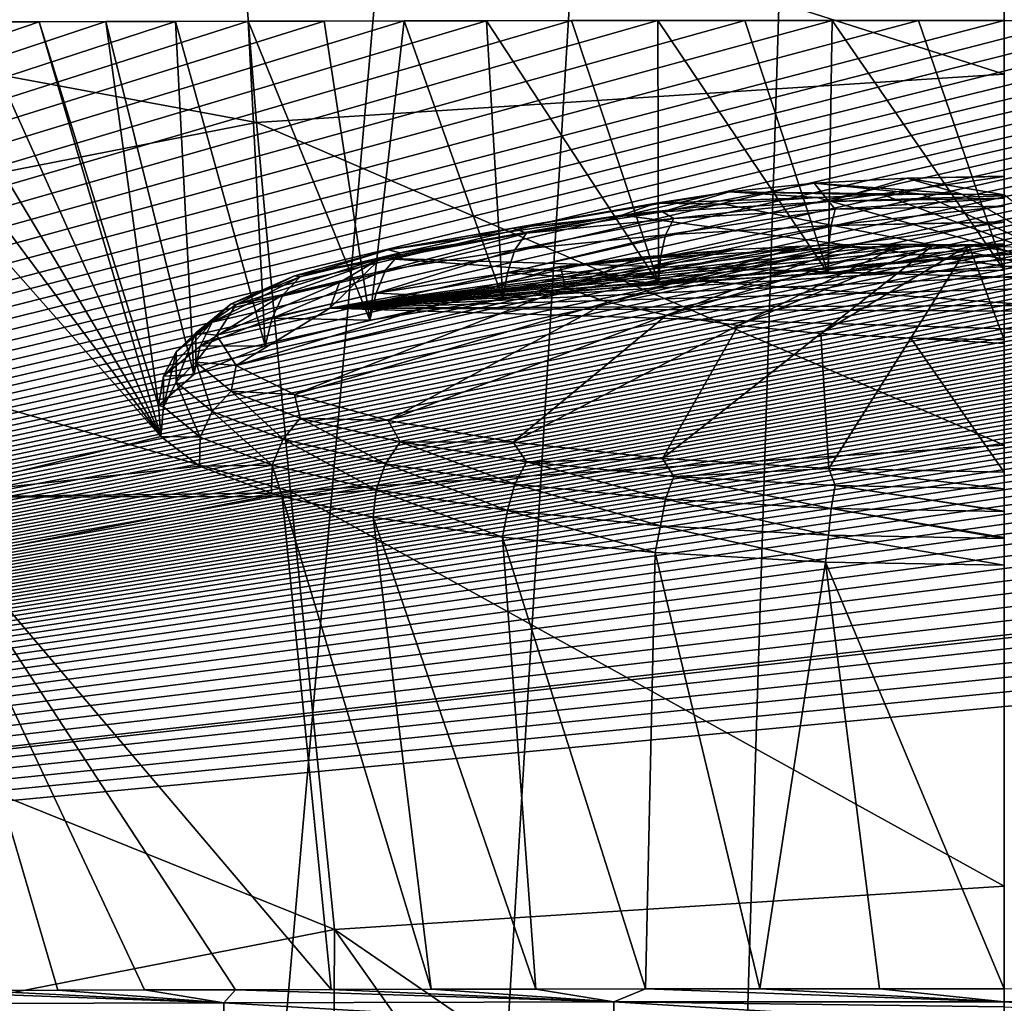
# Model space of a CAD drawing. Header units: metres. Extents: x -26 to 26, y -119 to 32.
# Tile 168 of 208: x -3.36 to 0, y -2.47 to 0.89. Entities that reach past the tile are written whole.
import ezdxf

# ---------------------------------------------------------------- set-up
doc = ezdxf.new("R2010")
doc.units = ezdxf.units.M
doc.layers.add('solid_13_411_041_XXX', color=7, linetype='CONTINUOUS')

msp = doc.modelspace()

# ---------------------------------------------------------------- linework, layer by layer
at = {"layer": 'solid_13_411_041_XXX'}
for points in [[(-4.467282, -25.673998, 3.756081), (-4.878562, 25.624779, 3.756081), (0, 25.636683, 3.756081)], [(-3.084597, -25.679379, 3.756081), (-4.467282, -25.673998, 3.756081), (0, 25.636683, 3.756081)], [(-1.598304, -25.683008, 3.756081), (-3.084597, -25.679379, 3.756081), (0, 25.636683, 3.756081)], [(0, -25.68432, 3.756081), (-1.598304, -25.683008, 3.756081), (0, 25.636683, 3.756081)], [(0, 0.699324, 117.439095), (0, 1.70799, 115.245476), (-2.633187, 1.538023, 115.215508)], [(-2.553247, 0.534518, 117.410034), (-2.633187, 1.538023, 115.215508), (-5.221319, 1.031033, 115.126114)], [(0, 0.699324, 117.439095), (-2.633187, 1.538023, 115.215508), (-2.553247, 0.534518, 117.410034)], [(-2.553247, 0.534518, 117.410034), (-5.221319, 1.031033, 115.126114), (-5.062808, 0.042918, 117.323357)], [(-14.065224, -2.788286, 123.246666), (0.000013, 0.883193, 125.817467), (0.237922, 0.883164, 125.817444)], [(-0.293137, 0.883155, 125.817436), (0.000013, 0.883193, 125.817467), (-14.065224, -2.788286, 123.246666)], [(-14.065224, -2.788286, 123.246666), (0.237922, 0.883164, 125.817444), (0.46914, 0.883093, 125.81739)], [(-0.587893, 0.883038, 125.817352), (-0.293137, 0.883155, 125.817436), (-14.065224, -2.788286, 123.246666)], [(-14.065224, -2.788286, 123.246666), (0.46914, 0.883093, 125.81739), (0.693643, 0.882978, 125.817314)], [(-0.885375, 0.88284, 125.817215), (-0.587893, 0.883038, 125.817352), (-14.065224, -2.788286, 123.246666)], [(-14.065224, -2.788286, 123.246666), (0.693643, 0.882978, 125.817314), (0.911419, 0.88282, 125.8172)], [(-1.183125, 0.882564, 125.817024), (-0.885375, 0.88284, 125.817215), (-14.065224, -2.788286, 123.246666)], [(-14.065224, -2.788286, 123.246666), (0.911419, 0.88282, 125.8172), (1.122681, 0.882628, 125.81707)], [(-14.065224, -2.788286, 123.246666), (1.122681, 0.882628, 125.81707), (1.327425, 0.882402, 125.81691)], [(-1.477209, 0.882213, 125.81678), (-1.183125, 0.882564, 125.817024), (-14.065224, -2.788286, 123.246666)], [(-14.065224, -2.788286, 123.246666), (1.327425, 0.882402, 125.81691), (1.525748, 0.882148, 125.816734)], [(-1.767228, 0.88179, 125.816483), (-1.477209, 0.882213, 125.81678), (-14.065224, -2.788286, 123.246666)], [(-14.065224, -2.788286, 123.246666), (1.525748, 0.882148, 125.816734), (1.717789, 0.88187, 125.816536)], [(-14.065224, -2.788286, 123.246666), (1.717789, 0.88187, 125.816536), (1.903513, 0.881567, 125.816322)], [(-2.04847, 0.881311, 125.816147), (-1.767228, 0.88179, 125.816483), (-14.065224, -2.788286, 123.246666)], [(-14.065224, -2.788286, 123.246666), (1.903513, 0.881567, 125.816322), (2.083126, 0.881247, 125.816101)], [(-2.321253, 0.880775, 125.815773), (-2.04847, 0.881311, 125.816147), (-14.065224, -2.788286, 123.246666)], [(-14.065224, -2.788286, 123.246666), (2.083126, 0.881247, 125.816101), (2.256595, 0.880909, 125.815865)], [(-14.065224, -2.788286, 123.246666), (2.256595, 0.880909, 125.815865), (2.424057, 0.880557, 125.81562)], [(-2.581509, 0.880206, 125.815376), (-2.321253, 0.880775, 125.815773), (-14.065224, -2.788286, 123.246666)], [(-14.065224, -2.788286, 123.246666), (2.424057, 0.880557, 125.81562), (2.585541, 0.880196, 125.815369)], [(-2.829656, 0.879602, 125.814949), (-2.581509, 0.880206, 125.815376), (-14.065224, -2.788286, 123.246666)], [(-14.065224, -2.788286, 123.246666), (2.585541, 0.880196, 125.815369), (2.741132, 0.879823, 125.815102)], [(-14.065224, -2.788286, 123.246666), (2.741132, 0.879823, 125.815102), (2.891288, 0.879446, 125.814842)], [(-3.067526, 0.878976, 125.814514), (-2.829656, 0.879602, 125.814949), (-14.065224, -2.788286, 123.246666)], [(-14.065224, -2.788286, 123.246666), (2.891288, 0.879446, 125.814842), (3.035734, 0.879062, 125.814575)], [(-14.065224, -2.788286, 123.246666), (3.035734, 0.879062, 125.814575), (3.175687, 0.878673, 125.814301)], [(-3.294935, 0.878327, 125.814056), (-3.067526, 0.878976, 125.814514), (-14.065224, -2.788286, 123.246666)], [(-14.065224, -2.788286, 123.246666), (3.175687, 0.878673, 125.814301), (3.31143, 0.878279, 125.814026)], [(-3.514485, 0.877659, 125.813591), (-3.294935, 0.878327, 125.814056), (-14.065224, -2.788286, 123.246666)], [(-14.065224, -2.788286, 123.246666), (3.31143, 0.878279, 125.814026), (3.443292, 0.87788, 125.813744)], [(-14.065224, -2.788286, 123.246666), (3.443292, 0.87788, 125.813744), (3.572529, 0.877475, 125.813461)], [(-14.065224, -2.788286, 123.246666), (3.572529, 0.877475, 125.813461), (3.69879, 0.877064, 125.813171)], [(-14.065224, -2.788286, 123.246666), (3.69879, 0.877064, 125.813171), (3.82346, 0.876645, 125.812881)], [(-14.065224, -2.788286, 123.246666), (3.82346, 0.876645, 125.812881), (3.946787, 0.876217, 125.812576)], [(-14.065224, -2.788286, 123.246666), (3.946787, 0.876217, 125.812576), (4.068879, 0.875779, 125.812271)], [(-14.065224, -2.788286, 123.246666), (4.068879, 0.875779, 125.812271), (4.190372, 0.875331, 125.811958)], [(-14.065224, -2.788286, 123.246666), (4.190372, 0.875331, 125.811958), (4.311061, 0.874873, 125.811638)], [(-14.065224, -2.788286, 123.246666), (4.311061, 0.874873, 125.811638), (4.430431, 0.874407, 125.81131)], [(-14.065224, -2.788286, 123.246666), (4.430431, 0.874407, 125.81131), (4.54841, 0.873934, 125.810982)], [(-14.065224, -2.788286, 123.246666), (4.54841, 0.873934, 125.810982), (4.665134, 0.873454, 125.810646)], [(-2.879447, -0.53609, 133.843185), (-3.930768, 0.876274, 125.812622), (-4.127514, 0.875564, 125.812126)], [(-2.879447, -0.53609, 133.843185), (-4.127514, 0.875564, 125.812126), (-3.724601, -0.743762, 135.005035)], [(-2.879447, -0.53609, 133.843185), (-3.726513, 0.876972, 125.81311), (-3.930768, 0.876274, 125.812622)], [(-2.879447, -0.53609, 133.843185), (-3.514485, 0.877659, 125.813591), (-3.726513, 0.876972, 125.81311)], [(-2.879447, -0.53609, 133.843185), (-3.294935, 0.878327, 125.814056), (-3.514485, 0.877659, 125.813591)], [(-2.887702, -0.430028, 133.241501), (-3.067526, 0.878976, 125.814514), (-3.294935, 0.878327, 125.814056)], [(-2.879447, -0.53609, 133.843185), (-2.887702, -0.430028, 133.241501), (-3.294935, 0.878327, 125.814056)], [(-2.767031, -0.325253, 132.649216), (-2.829656, 0.879602, 125.814949), (-3.067526, 0.878976, 125.814514)], [(-2.887702, -0.430028, 133.241501), (-2.767031, -0.325253, 132.649216), (-3.067526, 0.878976, 125.814514)], [(-2.52266, -0.22696, 132.095444), (-2.581509, 0.880206, 125.815376), (-2.829656, 0.879602, 125.814949)], [(-2.767031, -0.325253, 132.649216), (-2.52266, -0.22696, 132.095444), (-2.829656, 0.879602, 125.814949)], [(-2.165364, -0.13956, 131.604553), (-2.321253, 0.880775, 125.815773), (-2.581509, 0.880206, 125.815376)], [(-2.52266, -0.22696, 132.095444), (-2.165364, -0.13956, 131.604553), (-2.581509, 0.880206, 125.815376)], [(-2.165364, -0.13956, 131.604553), (-2.04847, 0.881311, 125.816147), (-2.321253, 0.880775, 125.815773)], [(-2.165364, -0.13956, 131.604553), (-1.711335, -0.067124, 131.198776), (-2.04847, 0.881311, 125.816147)], [(-1.711335, -0.067124, 131.198776), (-1.767228, 0.88179, 125.816483), (-2.04847, 0.881311, 125.816147)], [(-1.18084, -0.012981, 130.896103), (-1.477209, 0.882213, 125.81678), (-1.767228, 0.88179, 125.816483)], [(-1.711335, -0.067124, 131.198776), (-1.18084, -0.012981, 130.896103), (-1.767228, 0.88179, 125.816483)], [(-1.18084, -0.012981, 130.896103), (-1.183125, 0.882564, 125.817024), (-1.477209, 0.882213, 125.81678)], [(-0.600801, 0.020237, 130.710678), (-0.885375, 0.88284, 125.817215), (-1.183125, 0.882564, 125.817024)], [(-1.18084, -0.012981, 130.896103), (-0.600801, 0.020237, 130.710678), (-1.183125, 0.882564, 125.817024)], [(-0.600801, 0.020237, 130.710678), (-0.587893, 0.883038, 125.817352), (-0.885375, 0.88284, 125.817215)], [(-0.600801, 0.020237, 130.710678), (0, 0.031339, 130.648743), (-0.587893, 0.883038, 125.817352)], [(-0.587893, 0.883038, 125.817352), (0, 0.031339, 130.648743), (-0.293137, 0.883155, 125.817436)], [(-0.293137, 0.883155, 125.817436), (0, 0.031339, 130.648743), (0.000013, 0.883193, 125.817467)], [(-14.065224, -2.788286, 123.246666), (4.665134, 0.873454, 125.810646), (4.780481, 0.872969, 125.810303)], [(-14.065224, -2.788286, 123.246666), (4.780481, 0.872969, 125.810303), (4.89464, 0.872476, 125.809959)], [(-14.065224, -2.788286, 123.246666), (4.89464, 0.872476, 125.809959), (5.008424, 0.871974, 125.809608)], [(-14.065224, -2.788286, 123.246666), (5.008424, 0.871974, 125.809608), (5.121744, 0.871462, 125.80925)], [(-14.065224, -2.788286, 123.246666), (5.121744, 0.871462, 125.80925), (5.234795, 0.87094, 125.808884)], [(-14.065224, -2.788286, 123.246666), (5.234795, 0.87094, 125.808884), (5.347837, 0.870407, 125.80851)], [(-14.065224, -2.788286, 123.246666), (5.347837, 0.870407, 125.80851), (5.460613, 0.869864, 125.808128)], [(-14.065224, -2.788286, 123.246666), (5.460613, 0.869864, 125.808128), (5.572735, 0.869314, 125.807747)], [(-14.065224, -2.788286, 123.246666), (5.572735, 0.869314, 125.807747), (5.684241, 0.868755, 125.807358)], [(-14.065224, -2.788286, 123.246666), (5.684241, 0.868755, 125.807358), (5.795437, 0.868187, 125.806953)], [(-14.065224, -2.788286, 123.246666), (5.795437, 0.868187, 125.806953), (5.906152, 0.867611, 125.806557)], [(-14.065224, -2.788286, 123.246666), (5.906152, 0.867611, 125.806557), (6.016901, 0.867025, 125.806145)], [(-14.065224, -2.788286, 123.246666), (6.016901, 0.867025, 125.806145), (6.128454, 0.866425, 125.805725)], [(-14.065224, -2.788286, 123.246666), (6.128454, 0.866425, 125.805725), (6.240587, 0.865811, 125.80529)], [(-14.065224, -2.788286, 123.246666), (6.240587, 0.865811, 125.80529), (6.353236, 0.865186, 125.804855)], [(-14.065224, -2.788286, 123.246666), (6.353236, 0.865186, 125.804855), (6.466575, 0.864554, 125.804413)], [(-14.065224, -2.788286, 123.246666), (6.466575, 0.864554, 125.804413), (6.580069, 0.8639, 125.803955)], [(-14.065224, -2.788286, 123.246666), (6.580069, 0.8639, 125.803955), (6.693207, 0.863226, 125.803482)], [(-14.065224, -2.788286, 123.246666), (6.693207, 0.863226, 125.803482), (6.806221, 0.862519, 125.802986)], [(-14.065224, -2.788286, 123.246666), (6.806221, 0.862519, 125.802986), (6.919248, 0.861715, 125.802429)], [(-14.065224, -2.788286, 123.246666), (6.919248, 0.861715, 125.802429), (7.032165, 0.860832, 125.801804)], [(-14.065224, -2.788286, 123.246666), (7.032165, 0.860832, 125.801804), (7.145504, 0.859802, 125.801086)], [(-14.065224, -2.788286, 123.246666), (7.145504, 0.859802, 125.801086), (7.259409, 0.858606, 125.800247)], [(-14.065224, -2.788286, 123.246666), (7.259409, 0.858606, 125.800247), (7.374008, 0.857228, 125.799286)], [(-14.065224, -2.788286, 123.246666), (7.374008, 0.857228, 125.799286), (7.489921, 0.855597, 125.798141)], [(-14.065224, -2.788286, 123.246666), (7.489921, 0.855597, 125.798141), (7.607019, 0.853733, 125.796837)], [(-14.065224, -2.788286, 123.246666), (7.607019, 0.853733, 125.796837), (7.725555, 0.851547, 125.795303)], [(-14.065224, -2.788286, 123.246666), (7.725555, 0.851547, 125.795303), (7.845949, 0.849028, 125.793541)], [(-14.065224, -2.788286, 123.246666), (7.845949, 0.849028, 125.793541), (7.967428, 0.846154, 125.791527)], [(-14.065224, -2.788286, 123.246666), (7.967428, 0.846154, 125.791527), (8.089106, 0.842872, 125.78923)], [(-14.065224, -2.788286, 123.246666), (8.089106, 0.842872, 125.78923), (8.211225, 0.839198, 125.786659)], [(-14.065224, -2.788286, 123.246666), (8.211225, 0.839198, 125.786659), (8.333296, 0.835079, 125.783775)], [(-14.065224, -2.788286, 123.246666), (8.333296, 0.835079, 125.783775), (8.45466, 0.830558, 125.780609)], [(-14.065224, -2.788286, 123.246666), (8.45466, 0.830558, 125.780609), (8.57714, 0.8255, 125.777069)], [(-14.065224, -2.788286, 123.246666), (8.57714, 0.8255, 125.777069), (8.701774, 0.819842, 125.773109)], [(-14.065224, -2.788286, 123.246666), (8.701774, 0.819842, 125.773109), (8.828539, 0.813562, 125.768707)], [(-14.065224, -2.788286, 123.246666), (8.828539, 0.813562, 125.768707), (8.959966, 0.806362, 125.763664)], [(-14.065224, -2.788286, 123.246666), (8.959966, 0.806362, 125.763664), (9.095481, 0.798351, 125.758057)], [(-14.065224, -2.788286, 123.246666), (9.095481, 0.798351, 125.758057), (9.237129, 0.789113, 125.751587)], [(-14.065224, -2.788286, 123.246666), (9.237129, 0.789113, 125.751587), (9.385842, 0.77855, 125.744194)], [(-14.065224, -2.788286, 123.246666), (9.385842, 0.77855, 125.744194), (9.541679, 0.766519, 125.735771)], [(-14.065224, -2.788286, 123.246666), (9.541679, 0.766519, 125.735771), (9.706401, 0.75245, 125.725914)], [(-14.065224, -2.788286, 123.246666), (9.706401, 0.75245, 125.725914), (9.879701, 0.73651, 125.714752)], [(-14.065224, -2.788286, 123.246666), (9.879701, 0.73651, 125.714752), (10.061804, 0.718014, 125.701805)], [(-14.065224, -2.788286, 123.246666), (10.061804, 0.718014, 125.701805), (10.252814, 0.696978, 125.687073)], [(-14.065224, -2.788286, 123.246666), (10.252814, 0.696978, 125.687073), (10.452692, 0.673003, 125.670288)], [(-14.065224, -2.788286, 123.246666), (10.452692, 0.673003, 125.670288), (10.661795, 0.645405, 125.650963)], [(0, 0.699324, 117.439095), (-2.553247, 0.534518, 117.410034), (0, -0.566323, 119.495178)], [(-14.065224, -2.788286, 123.246666), (10.661795, 0.645405, 125.650963), (10.880011, 0.614368, 125.629234)], [(-14.065224, -2.788286, 123.246666), (10.880011, 0.614368, 125.629234), (11.10543, 0.579122, 125.604553)], [(-14.065224, -2.788286, 123.246666), (11.10543, 0.579122, 125.604553), (11.339122, 0.539543, 125.576836)], [(-14.065224, -2.788286, 123.246666), (11.339122, 0.539543, 125.576836), (11.577522, 0.495788, 125.546204)], [(-2.553247, 0.534518, 117.410034), (-5.062808, 0.042918, 117.323357), (-2.437158, -0.723636, 119.467438)], [(-2.553247, 0.534518, 117.410034), (-2.437158, -0.723636, 119.467438), (0, -0.566323, 119.495178)], [(-14.065224, -2.788286, 123.246666), (11.577522, 0.495788, 125.546204), (11.81784, 0.447779, 125.512581)], [(-14.065224, -2.788286, 123.246666), (11.81784, 0.447779, 125.512581), (12.060567, 0.395612, 125.476059)], [(-14.065224, -2.788286, 123.246666), (12.060567, 0.395612, 125.476059), (12.301489, 0.339738, 125.436935)], [(-14.065224, -2.788286, 123.246666), (12.301489, 0.339738, 125.436935), (12.541127, 0.280039, 125.395134)], [(-0.6495, 0.32736, 132.152985), (-0.331906, 0.34515, 132.052094), (-0.598505, 0.26484, 130.971985)], [(-0.145191, 0.290428, 133.097626), (-0.331906, 0.34515, 132.052094), (-0.6495, 0.32736, 132.152985)], [(0, 0.351166, 132.017975), (0, 0.284533, 130.968903), (-0.598505, 0.26484, 130.971985)], [(-0.331906, 0.34515, 132.052094), (0, 0.351166, 132.017975), (-0.598505, 0.26484, 130.971985)], [(0, 0.351265, 132.047058), (0, 0.351166, 132.017975), (-0.331906, 0.34515, 132.052094)], [(0, 0.351265, 132.047058), (-0.331906, 0.34515, 132.052094), (0, 0.288597, 133.123291)], [(-0.145191, 0.290428, 133.097626), (0, 0.288597, 133.123291), (-0.331906, 0.34515, 132.052094)], [(-0.6495, 0.32736, 132.152985), (-0.598505, 0.26484, 130.971985), (-1.166998, 0.230297, 131.167877)], [(-0.939091, 0.298564, 132.316299), (-0.6495, 0.32736, 132.152985), (-1.166998, 0.230297, 131.167877)], [(-0.279981, 0.289991, 133.07341), (-0.6495, 0.32736, 132.152985), (-0.939091, 0.298564, 132.316299)], [(-0.279981, 0.289991, 133.07341), (-0.145191, 0.290428, 133.097626), (-0.6495, 0.32736, 132.152985)], [(-14.065224, -2.788286, 123.246666), (12.541127, 0.280039, 125.395134), (12.777908, 0.216953, 125.35096)], [(-0.939091, 0.298564, 132.316299), (-1.166998, 0.230297, 131.167877), (-1.676973, 0.174654, 131.483459)], [(-1.18819, 0.260004, 132.534988), (-0.939091, 0.298564, 132.316299), (-1.676973, 0.174654, 131.483459)], [(-0.63877, 0.278789, 133.007202), (-0.939091, 0.298564, 132.316299), (-1.18819, 0.260004, 132.534988)], [(-0.956385, 0.256616, 132.946426), (-0.63877, 0.278789, 133.007202), (-1.18819, 0.260004, 132.534988)], [(0.370634, -0.004079, 133.138046), (-0.63877, 0.278789, 133.007202), (-0.956385, 0.256616, 132.946426)], [(-0.413274, 0.287536, 133.049118), (-0.279981, 0.289991, 133.07341), (-0.939091, 0.298564, 132.316299)], [(-0.63877, 0.278789, 133.007202), (-0.413274, 0.287536, 133.049118), (-0.939091, 0.298564, 132.316299)], [(0.370634, -0.004079, 133.138046), (-0.413274, 0.287536, 133.049118), (-0.63877, 0.278789, 133.007202)], [(0, 0.284533, 130.968903), (0, 0.27655, 130.905579), (-0.598505, 0.26484, 130.971985)], [(-0.576962, 0.238848, 130.87381), (-0.598505, 0.26484, 130.971985), (0, 0.27655, 130.905579)], [(-0.576962, 0.238848, 130.87381), (0, 0.27655, 130.905579), (0, 0.249745, 130.81485)], [(0.370634, -0.004079, 133.138046), (-0.279981, 0.289991, 133.07341), (-0.413274, 0.287536, 133.049118)], [(0.370634, -0.004079, 133.138046), (-0.145191, 0.290428, 133.097626), (-0.279981, 0.289991, 133.07341)], [(0.370634, -0.004079, 133.138046), (0, 0.288597, 133.123291), (-0.145191, 0.290428, 133.097626)], [(-1.18819, 0.260004, 132.534988), (-1.676973, 0.174654, 131.483459), (-2.102857, 0.100699, 131.902863)], [(-1.306121, 0.218689, 132.877106), (-1.18819, 0.260004, 132.534988), (-2.102857, 0.100699, 131.902863)], [(-0.956385, 0.256616, 132.946426), (-1.18819, 0.260004, 132.534988), (-1.306121, 0.218689, 132.877106)], [(0.370634, -0.004079, 133.138046), (-0.956385, 0.256616, 132.946426), (-1.306121, 0.218689, 132.877106)], [(-1.128709, 0.207718, 131.050354), (-1.166998, 0.230297, 131.167877), (-0.598505, 0.26484, 130.971985)], [(-0.576962, 0.238848, 130.87381), (-0.591066, 0.18386, 130.796738), (-1.1563, 0.151968, 130.9776)], [(-1.128709, 0.207718, 131.050354), (-0.576962, 0.238848, 130.87381), (-1.1563, 0.151968, 130.9776)], [(-1.128709, 0.207718, 131.050354), (-0.598505, 0.26484, 130.971985), (-0.576962, 0.238848, 130.87381)], [(-0.591066, 0.18386, 130.796738), (0, 0.249745, 130.81485), (0, 0.196023, 130.736984)], [(-0.576962, 0.238848, 130.87381), (0, 0.249745, 130.81485), (-0.591066, 0.18386, 130.796738)], [(-14.065224, -2.788286, 123.246666), (12.777908, 0.216953, 125.35096), (12.831512, 0.202077, 125.340538)], [(-14.065224, -2.788286, 123.246666), (12.831512, 0.202077, 125.340538), (13.010801, 0.150656, 125.304535)], [(-1.306121, 0.218689, 132.877106), (-2.102857, 0.100699, 131.902863), (-2.423295, 0.012143, 132.40509)], [(-2.128446, 0.07244, 132.704086), (-1.306121, 0.218689, 132.877106), (-2.423295, 0.012143, 132.40509)], [(0.370634, -0.004079, 133.138046), (-1.306121, 0.218689, 132.877106), (-2.128446, 0.07244, 132.704086)], [(-1.631125, 0.157348, 131.336014), (-1.676973, 0.174654, 131.483459), (-1.166998, 0.230297, 131.167877)], [(-1.128709, 0.207718, 131.050354), (-1.1563, 0.151968, 130.9776), (-1.670997, 0.100367, 131.270248)], [(-1.631125, 0.157348, 131.336014), (-1.128709, 0.207718, 131.050354), (-1.670997, 0.100367, 131.270248)], [(-1.631125, 0.157348, 131.336014), (-1.166998, 0.230297, 131.167877), (-1.128709, 0.207718, 131.050354)], [(-2.062253, 0.089939, 131.718307), (-2.102857, 0.100699, 131.902863), (-1.676973, 0.174654, 131.483459)], [(-2.062253, 0.089939, 131.718307), (-1.676973, 0.174654, 131.483459), (-1.631125, 0.157348, 131.336014)], [(-0.591066, 0.18386, 130.796738), (-0.600029, 0.107014, 130.740356), (-1.173833, 0.074639, 130.923965)], [(-1.1563, 0.151968, 130.9776), (-0.591066, 0.18386, 130.796738), (-1.173833, 0.074639, 130.923965)], [(-0.600029, 0.107014, 130.740356), (0, 0.194647, 130.73555), (0, 0.120725, 130.679718)], [(-0.591066, 0.18386, 130.796738), (0, 0.194647, 130.73555), (-0.600029, 0.107014, 130.740356)], [(-0.591066, 0.18386, 130.796738), (0, 0.196023, 130.736984), (0, 0.194647, 130.73555)], [(-14.065224, -2.788286, 123.246666), (13.010801, 0.150656, 125.304535), (13.240026, 0.081204, 125.255905)], [(-1.631125, 0.157348, 131.336014), (-1.670997, 0.100367, 131.270248), (-2.112664, 0.031311, 131.66188)], [(-2.062253, 0.089939, 131.718307), (-1.631125, 0.157348, 131.336014), (-2.112664, 0.031311, 131.66188)], [(-1.1563, 0.151968, 130.9776), (-1.173833, 0.074639, 130.923965), (-1.696336, 0.022255, 131.221054)], [(-1.670997, 0.100367, 131.270248), (-1.1563, 0.151968, 130.9776), (-1.696336, 0.022255, 131.221054)], [(-0.351054, 0.1195, 134.061722), (-2.302094, -0.09857, 133.673935), (-0.513736, 0.118123, 134.032349)], [(-0.239016, 0.118705, 134.081635), (-2.302094, -0.09857, 133.673935), (-0.351054, 0.1195, 134.061722)], [(-0.120607, 0.116324, 134.102417), (-2.302094, -0.09857, 133.673935), (-0.239016, 0.118705, 134.081635)], [(-0.513736, 0.118123, 134.032349), (-2.302094, -0.09857, 133.673935), (-0.690211, 0.113236, 133.999893)], [(0, 0.11227, 134.123291), (-2.302094, -0.09857, 133.673935), (-0.120607, 0.116324, 134.102417)], [(-0.690211, 0.113236, 133.999893), (-2.302094, -0.09857, 133.673935), (-0.916594, 0.101783, 133.957336)], [(0.179406, 0.103197, 134.153824), (-2.302094, -0.09857, 133.673935), (0, 0.11227, 134.123291)], [(0.179406, 0.103197, 134.153824), (0.217882, 0.100779, 134.160278), (-2.302094, -0.09857, 133.673935)], [(-0.916594, 0.101783, 133.957336), (-2.302094, -0.09857, 133.673935), (-1.515122, 0.043051, 133.839813)], [(-0.916594, 0.101783, 133.957336), (-1.515122, 0.043051, 133.839813), (-1.24068, 0.075144, 133.894608)], [(-0.690211, 0.113236, 133.999893), (-1.49849, -0.028756, 134.172623), (-1.353085, -0.078482, 134.454636)], [(-0.690211, 0.113236, 133.999893), (-0.916594, 0.101783, 133.957336), (-1.49849, -0.028756, 134.172623)], [(-0.916594, 0.101783, 133.957336), (-1.24068, 0.075144, 133.894608), (-1.49849, -0.028756, 134.172623)], [(-0.513736, 0.118123, 134.032349), (-1.353085, -0.078482, 134.454636), (-1.153644, -0.122195, 134.702545)], [(-0.513736, 0.118123, 134.032349), (-0.690211, 0.113236, 133.999893), (-1.353085, -0.078482, 134.454636)], [(-0.600029, 0.107014, 130.740356), (-0.600801, 0.020237, 130.710678), (-1.18084, -0.012981, 130.896103)], [(-1.173833, 0.074639, 130.923965), (-0.600029, 0.107014, 130.740356), (-1.18084, -0.012981, 130.896103)], [(-0.351054, 0.1195, 134.061722), (-1.153644, -0.122195, 134.702545), (-0.908131, -0.158149, 134.906448)], [(-0.351054, 0.1195, 134.061722), (-0.513736, 0.118123, 134.032349), (-1.153644, -0.122195, 134.702545)], [(-0.239016, 0.118705, 134.081635), (-0.351054, 0.1195, 134.061722), (-0.908131, -0.158149, 134.906448)], [(-0.239016, 0.118705, 134.081635), (-0.908131, -0.158149, 134.906448), (-0.62635, -0.184907, 135.058212)], [(-0.120607, 0.116324, 134.102417), (-0.239016, 0.118705, 134.081635), (-0.62635, -0.184907, 135.058212)], [(-0.120607, 0.116324, 134.102417), (-0.62635, -0.184907, 135.058212), (-0.319556, -0.201402, 135.151749)], [(0, 0.117966, 130.678253), (0, 0.031339, 130.648743), (-0.600801, 0.020237, 130.710678)], [(-0.600029, 0.107014, 130.740356), (0, 0.117966, 130.678253), (-0.600801, 0.020237, 130.710678)], [(-0.600029, 0.107014, 130.740356), (0, 0.120725, 130.679718), (0, 0.117966, 130.678253)], [(-0.120607, 0.116324, 134.102417), (-0.319556, -0.201402, 135.151749), (0, -0.206975, 135.18335)], [(0, 0.097693, 134.184326), (-0.120607, 0.116324, 134.102417), (0, -0.206975, 135.18335)], [(0, 0.097693, 134.184326), (0, 0.11227, 134.123291), (-0.120607, 0.116324, 134.102417)], [(-14.065224, -2.788286, 123.246666), (13.240026, 0.081204, 125.255905), (13.464482, 0.009097, 125.205414)], [(-2.128446, 0.07244, 132.704086), (-2.423295, 0.012143, 132.40509), (-2.62222, -0.086575, 132.964951)], [(-2.269336, -0.011409, 133.179626), (-2.128446, 0.07244, 132.704086), (-2.62222, -0.086575, 132.964951)], [(-2.062253, 0.089939, 131.718307), (-2.112664, 0.031311, 131.66188), (-2.461998, -0.052182, 132.135391)], [(-2.403251, 0.008439, 132.180527), (-2.062253, 0.089939, 131.718307), (-2.461998, -0.052182, 132.135391)], [(-2.403251, 0.008439, 132.180527), (-2.423295, 0.012143, 132.40509), (-2.102857, 0.100699, 131.902863)], [(-2.403251, 0.008439, 132.180527), (-2.102857, 0.100699, 131.902863), (-2.062253, 0.089939, 131.718307)], [(0.217882, 0.100779, 134.160278), (0.353054, 0.090948, 134.182755), (-2.302094, -0.09857, 133.673935)], [(0.353054, 0.090948, 134.182755), (0.525031, 0.075444, 134.210815), (-2.302094, -0.09857, 133.673935)], [(0.525031, 0.075444, 134.210815), (0.795391, 0.044259, 134.253723), (-2.302094, -0.09857, 133.673935)], [(-2.269336, -0.011409, 133.179626), (-2.302094, -0.09857, 133.673935), (-2.128446, 0.07244, 132.704086)], [(2.128446, -0.234228, 134.443298), (-2.128446, 0.07244, 132.704086), (-2.302094, -0.09857, 133.673935)], [(-1.670997, 0.100367, 131.270248), (-1.696336, 0.022255, 131.221054), (-2.144701, -0.047848, 131.618637)], [(-2.112664, 0.031311, 131.66188), (-1.670997, 0.100367, 131.270248), (-2.144701, -0.047848, 131.618637)], [(0.370634, -0.004079, 133.138046), (-2.128446, 0.07244, 132.704086), (2.128446, -0.234228, 134.443298)], [(-1.696336, 0.022255, 131.221054), (-1.173833, 0.074639, 130.923965), (-1.18084, -0.012981, 130.896103)], [(-1.24068, 0.075144, 133.894608), (-1.515122, 0.043051, 133.839813), (-1.49849, -0.028756, 134.172623)], [(-5.062808, 0.042918, 117.323357), (-4.832615, -1.192883, 119.384705), (-2.437158, -0.723636, 119.467438)], [(-2.62222, -0.294433, 134.143784), (-1.515122, 0.043051, 133.839813), (-2.302094, -0.09857, 133.673935)], [(-2.62222, -0.294433, 134.143784), (-1.49849, -0.028756, 134.172623), (-1.515122, 0.043051, 133.839813)], [(0.795391, 0.044259, 134.253723), (1.111773, -0.002875, 134.302048), (-2.302094, -0.09857, 133.673935)], [(-14.065224, -2.788286, 123.246666), (13.464482, 0.009097, 125.205414), (13.684263, -0.065742, 125.153015)], [(-2.403251, 0.008439, 132.180527), (-2.461998, -0.052182, 132.135391), (-2.70373, -0.146463, 132.67009)], [(-2.639215, -0.083592, 132.702454), (-2.403251, 0.008439, 132.180527), (-2.70373, -0.146463, 132.67009)], [(-2.639215, -0.083592, 132.702454), (-2.62222, -0.086575, 132.964951), (-2.423295, 0.012143, 132.40509)], [(-2.639215, -0.083592, 132.702454), (-2.423295, 0.012143, 132.40509), (-2.403251, 0.008439, 132.180527)], [(-2.112664, 0.031311, 131.66188), (-2.144701, -0.047848, 131.618637), (-2.499331, -0.132607, 132.099319)], [(-2.461998, -0.052182, 132.135391), (-2.112664, 0.031311, 131.66188), (-2.499331, -0.132607, 132.099319)], [(-2.144701, -0.047848, 131.618637), (-1.696336, 0.022255, 131.221054), (-1.711335, -0.067124, 131.198776)], [(-1.696336, 0.022255, 131.221054), (-1.18084, -0.012981, 130.896103), (-1.711335, -0.067124, 131.198776)], [(-2.269336, -0.011409, 133.179626), (-2.689655, -0.190504, 133.554367), (-2.302094, -0.09857, 133.673935)], [(-2.269336, -0.011409, 133.179626), (-2.62222, -0.086575, 132.964951), (-2.689655, -0.190504, 133.554367)], [(-2.62222, -0.294433, 134.143784), (-2.423295, -0.393151, 134.703629), (-1.49849, -0.028756, 134.172623)], [(-2.423295, -0.393151, 134.703629), (-1.353085, -0.078482, 134.454636), (-1.49849, -0.028756, 134.172623)], [(1.111773, -0.002875, 134.302048), (1.533423, -0.083855, 134.363266), (-2.302094, -0.09857, 133.673935)], [(-14.065224, -2.788286, 123.246666), (13.684263, -0.065742, 125.153015), (13.899976, -0.143303, 125.098701)], [(-2.461998, -0.052182, 132.135391), (-2.499331, -0.132607, 132.099319), (-2.744729, -0.228317, 132.64212)], [(-2.70373, -0.146463, 132.67009), (-2.461998, -0.052182, 132.135391), (-2.744729, -0.228317, 132.64212)], [(-2.499331, -0.132607, 132.099319), (-2.144701, -0.047848, 131.618637), (-2.165364, -0.13956, 131.604553)], [(-2.144701, -0.047848, 131.618637), (-1.711335, -0.067124, 131.198776), (-2.165364, -0.13956, 131.604553)], [(-2.639215, -0.083592, 132.702454), (-2.70373, -0.146463, 132.67009), (-2.827297, -0.247411, 133.242584)], [(-2.759833, -0.182131, 133.261292), (-2.639215, -0.083592, 132.702454), (-2.827297, -0.247411, 133.242584)], [(-2.759833, -0.182131, 133.261292), (-2.62222, -0.086575, 132.964951), (-2.639215, -0.083592, 132.702454)], [(-2.759833, -0.182131, 133.261292), (-2.689655, -0.190504, 133.554367), (-2.62222, -0.086575, 132.964951)], [(-2.689655, -0.190504, 133.554367), (-2.62222, -0.294433, 134.143784), (-2.302094, -0.09857, 133.673935)], [(-2.423295, -0.393151, 134.703629), (-2.102857, -0.481707, 135.205856), (-1.353085, -0.078482, 134.454636)], [(1.533423, -0.083855, 134.363266), (1.673212, -0.115335, 134.382751), (-2.302094, -0.09857, 133.673935)], [(1.673212, -0.115335, 134.382751), (2.128446, -0.234228, 134.443298), (-2.302094, -0.09857, 133.673935)], [(-2.102857, -0.481707, 135.205856), (-1.153644, -0.122195, 134.702545), (-1.353085, -0.078482, 134.454636)], [(-2.744729, -0.228317, 132.64212), (-2.499331, -0.132607, 132.099319), (-2.52266, -0.22696, 132.095444)], [(-2.499331, -0.132607, 132.099319), (-2.165364, -0.13956, 131.604553), (-2.52266, -0.22696, 132.095444)], [(-2.102857, -0.481707, 135.205856), (-1.676973, -0.555661, 135.625275), (-1.153644, -0.122195, 134.702545)], [(-1.676973, -0.555661, 135.625275), (-0.908131, -0.158149, 134.906448), (-1.153644, -0.122195, 134.702545)], [(14.065229, -2.788286, 123.246666), (-14.065224, -2.788286, 123.246666), (13.899976, -0.143303, 125.098701)], [(-2.70373, -0.146463, 132.67009), (-2.744729, -0.228317, 132.64212), (-2.870169, -0.330796, 133.223312)], [(-2.827297, -0.247411, 133.242584), (-2.70373, -0.146463, 132.67009), (-2.870169, -0.330796, 133.223312)], [(-1.676973, -0.555661, 135.625275), (-1.166998, -0.611305, 135.940842), (-0.908131, -0.158149, 134.906448)], [(-1.166998, -0.611305, 135.940842), (-0.62635, -0.184907, 135.058212), (-0.908131, -0.158149, 134.906448)], [(-2.759833, -0.282872, 133.832626), (-2.759833, -0.182131, 133.261292), (-2.827297, -0.350613, 133.827881)], [(-2.759833, -0.182131, 133.261292), (-2.827297, -0.247411, 133.242584), (-2.827297, -0.350613, 133.827881)], [(-2.759833, -0.282872, 133.832626), (-2.689655, -0.190504, 133.554367), (-2.759833, -0.182131, 133.261292)], [(-2.759833, -0.282872, 133.832626), (-2.62222, -0.294433, 134.143784), (-2.689655, -0.190504, 133.554367)], [(-1.166998, -0.611305, 135.940842), (-0.598505, -0.645847, 136.136749), (-0.62635, -0.184907, 135.058212)], [(-0.598505, -0.645847, 136.136749), (-0.319556, -0.201402, 135.151749), (-0.62635, -0.184907, 135.058212)], [(-0.598505, -0.645847, 136.136749), (0, -0.657557, 136.203156), (-0.319556, -0.201402, 135.151749)], [(0, -0.219465, 135.216934), (0, -0.206975, 135.18335), (-0.319556, -0.201402, 135.151749)], [(0, -0.657557, 136.203156), (0, -0.219465, 135.216934), (-0.319556, -0.201402, 135.151749)], [(-2.870169, -0.330796, 133.223312), (-2.744729, -0.228317, 132.64212), (-2.767031, -0.325253, 132.649216)], [(-2.744729, -0.228317, 132.64212), (-2.52266, -0.22696, 132.095444), (-2.767031, -0.325253, 132.649216)], [(-2.827297, -0.247411, 133.242584), (-2.870169, -0.330796, 133.223312), (-2.870169, -0.435563, 133.817474)], [(-2.827297, -0.350613, 133.827881), (-2.827297, -0.247411, 133.242584), (-2.870169, -0.435563, 133.817474)], [(-2.759833, -0.282872, 133.832626), (-2.827297, -0.350613, 133.827881), (-2.70373, -0.451561, 134.400375)], [(-2.639215, -0.38141, 134.391464), (-2.62222, -0.294433, 134.143784), (-2.759833, -0.282872, 133.832626)], [(-2.639215, -0.38141, 134.391464), (-2.759833, -0.282872, 133.832626), (-2.70373, -0.451561, 134.400375)], [(-2.639215, -0.38141, 134.391464), (-2.423295, -0.393151, 134.703629), (-2.62222, -0.294433, 134.143784)], [(-2.870169, -0.330796, 133.223312), (-2.767031, -0.325253, 132.649216), (-2.887702, -0.430028, 133.241501)], [(-2.870169, -0.435563, 133.817474), (-2.870169, -0.330796, 133.223312), (-2.887702, -0.430028, 133.241501)], [(-2.827297, -0.350613, 133.827881), (-2.870169, -0.435563, 133.817474), (-2.744729, -0.538042, 134.398651)], [(-2.70373, -0.451561, 134.400375), (-2.827297, -0.350613, 133.827881), (-2.744729, -0.538042, 134.398651)], [(-2.639215, -0.38141, 134.391464), (-2.70373, -0.451561, 134.400375), (-2.461998, -0.545842, 134.935074)], [(-2.403251, -0.473441, 134.913391), (-2.423295, -0.393151, 134.703629), (-2.639215, -0.38141, 134.391464)], [(-2.403251, -0.473441, 134.913391), (-2.639215, -0.38141, 134.391464), (-2.461998, -0.545842, 134.935074)], [(-2.403251, -0.473441, 134.913391), (-2.102857, -0.481707, 135.205856), (-2.423295, -0.393151, 134.703629)], [(-2.870169, -0.435563, 133.817474), (-2.887702, -0.430028, 133.241501), (-2.879447, -0.53609, 133.843185)], [(-2.744729, -0.538042, 134.398651), (-2.870169, -0.435563, 133.817474), (-2.879447, -0.53609, 133.843185)], [(-2.70373, -0.451561, 134.400375), (-2.744729, -0.538042, 134.398651), (-2.499331, -0.633752, 134.941452)], [(-2.461998, -0.545842, 134.935074), (-2.70373, -0.451561, 134.400375), (-2.499331, -0.633752, 134.941452)], [(-2.403251, -0.473441, 134.913391), (-2.461998, -0.545842, 134.935074), (-2.112664, -0.629335, 135.408585)], [(-2.062253, -0.554942, 135.37561), (-2.102857, -0.481707, 135.205856), (-2.403251, -0.473441, 134.913391)], [(-2.062253, -0.554942, 135.37561), (-2.403251, -0.473441, 134.913391), (-2.112664, -0.629335, 135.408585)], [(-2.062253, -0.554942, 135.37561), (-1.676973, -0.555661, 135.625275), (-2.102857, -0.481707, 135.205856)], [(-2.747044, -0.637282, 134.419235), (-2.879447, -0.53609, 133.843185), (-3.724601, -0.743762, 135.005035)], [(-2.744729, -0.538042, 134.398651), (-2.879447, -0.53609, 133.843185), (-2.747044, -0.637282, 134.419235)], [(-2.499331, -0.633752, 134.941452), (-2.744729, -0.538042, 134.398651), (-2.747044, -0.637282, 134.419235)], [(-2.461998, -0.545842, 134.935074), (-2.499331, -0.633752, 134.941452), (-2.144701, -0.718511, 135.42215)], [(-2.112664, -0.629335, 135.408585), (-2.461998, -0.545842, 134.935074), (-2.144701, -0.718511, 135.42215)], [(0, -0.566323, 119.495178), (-2.437158, -0.723636, 119.467438), (0, -2.070505, 121.383766)], [(-2.062253, -0.554942, 135.37561), (-2.112664, -0.629335, 135.408585), (-1.670997, -0.698391, 135.800217)], [(-1.631125, -0.62235, 135.757904), (-1.676973, -0.555661, 135.625275), (-2.062253, -0.554942, 135.37561)], [(-1.631125, -0.62235, 135.757904), (-2.062253, -0.554942, 135.37561), (-1.670997, -0.698391, 135.800217)], [(-1.631125, -0.62235, 135.757904), (-1.166998, -0.611305, 135.940842), (-1.676973, -0.555661, 135.625275)], [(-2.747044, -0.637282, 134.419235), (-3.724601, -0.743762, 135.005035), (-2.501928, -0.729908, 134.948257)], [(-2.499331, -0.633752, 134.941452), (-2.747044, -0.637282, 134.419235), (-2.501928, -0.729908, 134.948257)], [(-2.499331, -0.633752, 134.941452), (-2.501928, -0.729908, 134.948257), (-2.464808, -0.740509, 135.008911)], [(-2.144701, -0.718511, 135.42215), (-2.499331, -0.633752, 134.941452), (-2.464808, -0.740509, 135.008911)], [(-2.112664, -0.629335, 135.408585), (-2.144701, -0.718511, 135.42215), (-1.696336, -0.788614, 135.819733)], [(-1.670997, -0.698391, 135.800217), (-2.112664, -0.629335, 135.408585), (-1.696336, -0.788614, 135.819733)], [(-1.631125, -0.62235, 135.757904), (-1.670997, -0.698391, 135.800217), (-1.1563, -0.749992, 136.092865)], [(-1.128709, -0.672721, 136.043564), (-1.166998, -0.611305, 135.940842), (-1.631125, -0.62235, 135.757904)], [(-1.128709, -0.672721, 136.043564), (-1.631125, -0.62235, 135.757904), (-1.1563, -0.749992, 136.092865)], [(-1.128709, -0.672721, 136.043564), (-0.598505, -0.645847, 136.136749), (-1.166998, -0.611305, 135.940842)], [(-0.576962, -0.703851, 136.220108), (-0.598505, -0.645847, 136.136749), (-1.128709, -0.672721, 136.043564)], [(0, -0.714381, 136.279831), (0, -0.657557, 136.203156), (-0.598505, -0.645847, 136.136749)], [(-0.576962, -0.703851, 136.220108), (0, -0.714381, 136.279831), (-0.598505, -0.645847, 136.136749)], [(-1.670997, -0.698391, 135.800217), (-1.696336, -0.788614, 135.819733), (-1.173833, -0.840998, 136.116806)], [(-1.1563, -0.749992, 136.092865), (-1.670997, -0.698391, 135.800217), (-1.173833, -0.840998, 136.116806)], [(-1.128709, -0.672721, 136.043564), (-1.1563, -0.749992, 136.092865), (-0.591066, -0.781884, 136.273727)], [(-0.576962, -0.703851, 136.220108), (-1.128709, -0.672721, 136.043564), (-0.591066, -0.781884, 136.273727)], [(-0.576962, -0.703851, 136.220108), (-0.591066, -0.781884, 136.273727), (0, -0.792671, 136.334915)], [(-0.576962, -0.703851, 136.220108), (0, -0.790873, 136.33403), (0, -0.714381, 136.279831)], [(-0.576962, -0.703851, 136.220108), (0, -0.792671, 136.334915), (0, -0.790873, 136.33403)], [(-2.437158, -0.723636, 119.467438), (-4.832615, -1.192883, 119.384705), (-2.28661, -2.218101, 121.357742)], [(-2.501928, -0.729908, 134.948257), (-3.724601, -0.743762, 135.005035), (-2.464808, -0.740509, 135.008911)], [(-2.144701, -0.718511, 135.42215), (-2.464808, -0.740509, 135.008911), (-2.154008, -0.81165, 135.416489)], [(-2.437158, -0.723636, 119.467438), (-2.28661, -2.218101, 121.357742), (0, -2.070505, 121.383766)], [(-2.144701, -0.718511, 135.42215), (-2.154008, -0.81165, 135.416489), (-1.713068, -0.879969, 135.808838)], [(-1.696336, -0.788614, 135.819733), (-2.144701, -0.718511, 135.42215), (-1.713068, -0.879969, 135.808838)], [(-2.464808, -0.740509, 135.008911), (-3.724601, -0.743762, 135.005035), (-2.298018, -2.422631, 144.551834)], [(-3.724601, -0.743762, 135.005035), (-2.623925, -2.423412, 144.551819), (-2.298018, -2.422631, 144.551834)], [(-3.724601, -0.743762, 135.005035), (-2.935015, -2.424255, 144.551788), (-2.623925, -2.423412, 144.551819)], [(-3.724601, -0.743762, 135.005035), (-3.231499, -2.425148, 144.551758), (-2.935015, -2.424255, 144.551788)], [(-3.724601, -0.743762, 135.005035), (-3.514461, -2.426084, 144.551743), (-3.231499, -2.425148, 144.551758)], [(-2.464808, -0.740509, 135.008911), (-2.298018, -2.422631, 144.551834), (-1.956356, -2.421925, 144.551849)], [(-2.154008, -0.81165, 135.416489), (-2.464808, -0.740509, 135.008911), (-1.956356, -2.421925, 144.551849)], [(-1.1563, -0.749992, 136.092865), (-1.173833, -0.840998, 136.116806), (-0.600029, -0.873373, 136.300415)], [(-0.591066, -0.781884, 136.273727), (-1.1563, -0.749992, 136.092865), (-0.600029, -0.873373, 136.300415)], [(-1.696336, -0.788614, 135.819733), (-1.713068, -0.879969, 135.808838), (-1.191347, -0.932023, 136.108398)], [(-1.173833, -0.840998, 136.116806), (-1.696336, -0.788614, 135.819733), (-1.191347, -0.932023, 136.108398)], [(-0.591066, -0.781884, 136.273727), (-0.600029, -0.873373, 136.300415), (0, -0.884324, 136.362518)], [(-0.591066, -0.781884, 136.273727), (0, -0.884324, 136.362518), (0, -0.881205, 136.362091)], [(-0.591066, -0.781884, 136.273727), (0, -0.881205, 136.362091), (0, -0.792671, 136.334915)], [(-2.154008, -0.81165, 135.416489), (-1.956356, -2.421925, 144.551849), (-1.598829, -2.421307, 144.551865)], [(-1.713068, -0.879969, 135.808838), (-2.154008, -0.81165, 135.416489), (-1.598829, -2.421307, 144.551865)], [(-1.173833, -0.840998, 136.116806), (-1.191347, -0.932023, 136.108398), (-0.609914, -0.964704, 136.296722)], [(-0.600029, -0.873373, 136.300415), (-1.173833, -0.840998, 136.116806), (-0.609914, -0.964704, 136.296722)], [(-0.600029, -0.873373, 136.300415), (-0.609914, -0.964704, 136.296722), (0, -0.975785, 136.360641)], [(-0.600029, -0.873373, 136.300415), (0, -0.975785, 136.360641), (0, -0.884324, 136.362518)], [(-1.713068, -0.879969, 135.808838), (-1.598829, -2.421307, 144.551865), (-1.225053, -2.420795, 144.551865)], [(-1.191347, -0.932023, 136.108398), (-1.713068, -0.879969, 135.808838), (-1.225053, -2.420795, 144.551865)], [(-1.191347, -0.932023, 136.108398), (-1.225053, -2.420795, 144.551865), (-0.834463, -2.420404, 144.551865)], [(-0.609914, -0.964704, 136.296722), (-1.191347, -0.932023, 136.108398), (-0.834463, -2.420404, 144.551865)], [(-0.609914, -0.964704, 136.296722), (-0.834463, -2.420404, 144.551865), (-0.42596, -2.420153, 144.551849)], [(-0.609914, -0.964704, 136.296722), (0.000015, -2.42016, 144.551819), (0, -0.975785, 136.360641)], [(-0.609914, -0.964704, 136.296722), (-0.42596, -2.420153, 144.551849), (0.000015, -2.42016, 144.551819)], [(-4.832615, -1.192883, 119.384705), (-4.534096, -2.658362, 121.280121), (-2.28661, -2.218101, 121.357742)], [(0, -2.070505, 121.383766), (-2.28661, -2.218101, 121.357742), (0, -3.784116, 123.071075)], [(-2.28661, -2.218101, 121.357742), (-4.534096, -2.658362, 121.280121), (-2.294678, -3.945742, 123.04258)], [(-2.28661, -2.218101, 121.357742), (-2.294678, -3.945742, 123.04258), (-1.150241, -3.824571, 123.063942)], [(-2.28661, -2.218101, 121.357742), (-1.150241, -3.824571, 123.063942), (0, -3.784116, 123.071075)], [(-3.99642, -2.471825, 144.702438), (-2.664749, -2.467839, 144.702469), (-3.784287, -2.427053, 144.551712)], [(-2.664749, -2.467839, 144.702469), (-3.514461, -2.426084, 144.551743), (-3.784287, -2.427053, 144.551712)], [(-2.664749, -2.467839, 144.702469), (-3.231499, -2.425148, 144.551758), (-3.514461, -2.426084, 144.551743)], [(-2.664749, -2.467839, 144.702469), (-2.935015, -2.424255, 144.551788), (-3.231499, -2.425148, 144.551758)], [(-2.664749, -2.467839, 144.702469), (-2.623925, -2.423412, 144.551819), (-2.935015, -2.424255, 144.551788)], [(-2.664749, -2.467839, 144.702469), (-1.332649, -2.465385, 144.702484), (-2.623925, -2.423412, 144.551819)], [(-1.332649, -2.465385, 144.702484), (-2.298018, -2.422631, 144.551834), (-2.623925, -2.423412, 144.551819)], [(-1.332649, -2.465385, 144.702484), (-1.956356, -2.421925, 144.551849), (-2.298018, -2.422631, 144.551834)], [(-1.332649, -2.465385, 144.702484), (-1.598829, -2.421307, 144.551865), (-1.956356, -2.421925, 144.551849)], [(-1.332649, -2.465385, 144.702484), (-1.225053, -2.420795, 144.551865), (-1.598829, -2.421307, 144.551865)], [(-1.332649, -2.465385, 144.702484), (-0.000047, -2.46492, 144.70369), (-1.225053, -2.420795, 144.551865)], [(-1.225053, -2.420795, 144.551865), (-0.000047, -2.46492, 144.70369), (-0.834463, -2.420404, 144.551865)], [(-0.834463, -2.420404, 144.551865), (-0.000047, -2.46492, 144.70369), (-0.42596, -2.420153, 144.551849)], [(-0.42596, -2.420153, 144.551849), (-0.000047, -2.46492, 144.70369), (0.000015, -2.42016, 144.551819)], [(0.000015, -2.42016, 144.551819), (-0.000047, -2.46492, 144.70369), (1.332564, -2.465384, 144.702484)], [(-2.664601, -2.549493, 144.846924), (-2.664749, -2.467839, 144.702469), (-3.99642, -2.471825, 144.702438)], [(-1.332566, -2.547042, 144.846924), (-1.332649, -2.465385, 144.702484), (-2.664749, -2.467839, 144.702469)], [(-2.664601, -2.549493, 144.846924), (-1.332566, -2.547042, 144.846924), (-2.664749, -2.467839, 144.702469)], [(-1.332649, -2.465385, 144.702484), (-0.000059, -2.481399, 144.740005), (-0.000047, -2.46492, 144.70369)], [(-1.332649, -2.465385, 144.702484), (-0.000087, -2.54664, 144.847702), (-0.000059, -2.481399, 144.740005)], [(-1.332566, -2.547042, 144.846924), (-0.000087, -2.54664, 144.847702), (-1.332649, -2.465385, 144.702484)], [(-0.000059, -2.481399, 144.740005), (1.332406, -2.547042, 144.846924), (-0.000047, -2.46492, 144.70369)], [(1.332406, -2.547042, 144.846924), (1.332564, -2.465384, 144.702484), (-0.000047, -2.46492, 144.70369)]]:
    msp.add_3dface(points, dxfattribs=at)

doc.saveas('drawing.dxf')
